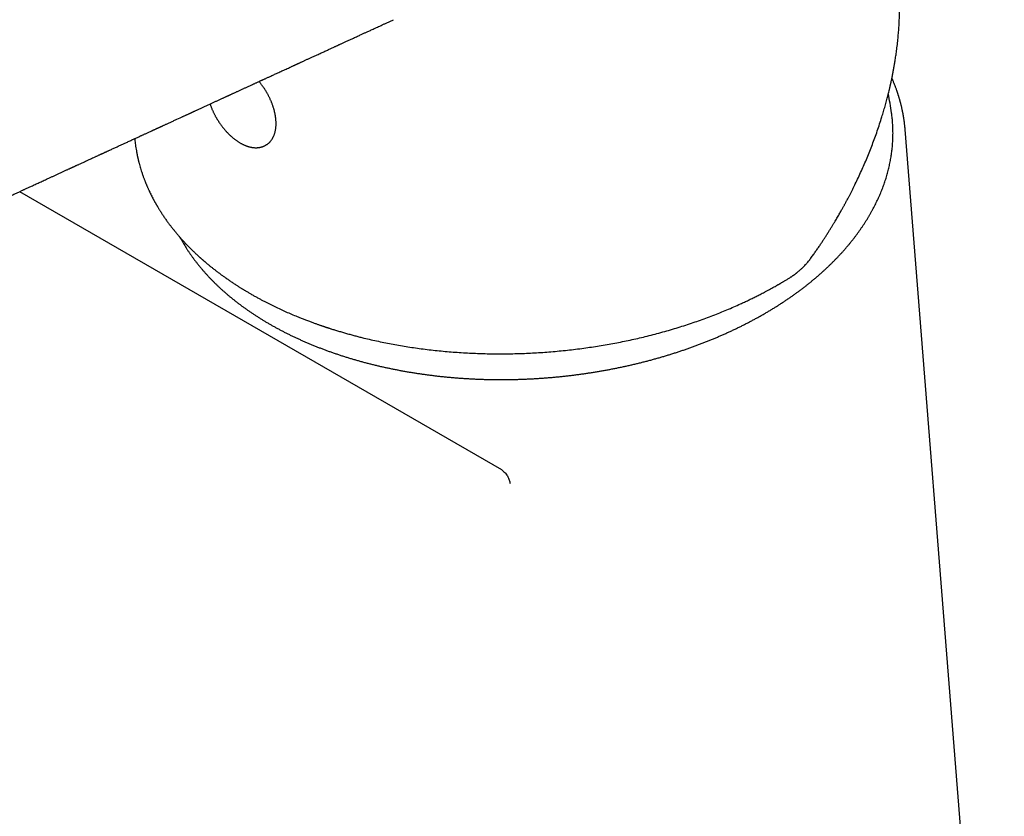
# Model space of a CAD drawing. Header units: millimetres. Extents: x 8 to 543, y 12 to 399.
# Tile 9 of 37: x 463 to 524, y 122 to 172. Entities that reach past the tile are written whole.
import ezdxf

# ---------------------------------------------------------------- set-up
doc = ezdxf.new("R2010")
doc.units = ezdxf.units.MM

msp = doc.modelspace()

# ---------------------------------------------------------------- linework, layer by layer
at = {"color": 7, "linetype": 'Continuous', "lineweight": 30}
for p, q in [((517.786, 164.674), (517.785, 164.685)), ((523.945, 86.948), (517.786, 164.682)), ((492.725, 143.531), (462.769, 160.824))]:
    msp.add_line(p, q, dxfattribs=at)
msp.add_arc((494.368, 162.5), 22.8, 8.13061, 11.13682, dxfattribs=at)
for points, knots in [([(465.414, 188.956), (465.223, 188.837), (464.843, 188.599), (464.278, 188.245), (463.72, 187.896), (463.168, 187.551), (462.628, 187.212), (462.097, 186.88), (461.577, 186.554), (461.064, 186.233), (460.554, 185.914), (460.048, 185.597), (459.545, 185.282), (459.05, 184.972), (458.562, 184.667), (458.081, 184.366), (457.608, 184.069), (457.142, 183.778), (456.683, 183.49), (456.231, 183.207), (455.786, 182.929), (455.349, 182.655), (454.919, 182.385), (454.496, 182.121), (454.091, 181.867), (453.705, 181.625), (453.336, 181.394), (452.974, 181.167), (452.617, 180.944), (452.267, 180.725), (451.912, 180.503), (451.554, 180.278), (451.192, 180.052), (450.838, 179.83), (450.491, 179.612), (450.151, 179.4), (449.818, 179.191), (449.502, 178.993), (449.201, 178.804), (448.915, 178.625), (448.635, 178.45), (448.361, 178.278), (448.094, 178.111), (447.786, 177.918), (447.437, 177.699), (447.048, 177.456), (446.666, 177.216), (446.289, 176.98), (445.918, 176.747), (445.553, 176.519), (445.178, 176.284), (444.794, 176.043), (444.402, 175.797), (444.017, 175.556), (443.64, 175.32), (443.273, 175.09), (442.915, 174.866), (442.567, 174.647), (442.226, 174.434), (441.947, 174.259), (441.727, 174.121), (441.567, 174.021), (441.41, 173.922), (441.259, 173.828), (441.112, 173.736), (440.971, 173.647), (440.834, 173.562), (440.701, 173.478), (440.571, 173.396), (440.444, 173.317), (440.323, 173.241), (440.207, 173.168), (440.096, 173.099), (440.008, 173.044), (439.941, 173.001), (439.893, 172.972), (439.846, 172.942), (439.796, 172.91), (439.742, 172.877), (439.684, 172.84), (439.621, 172.801), (439.553, 172.758), (439.476, 172.71), (439.388, 172.655), (439.289, 172.593), (439.184, 172.527), (439.071, 172.456), (438.952, 172.382), (438.828, 172.304), (438.7, 172.224), (438.568, 172.14), (438.429, 172.053), (438.284, 171.963), (438.133, 171.868), (437.976, 171.769), (437.813, 171.667), (437.64, 171.559), (437.459, 171.445), (437.268, 171.326), (437.071, 171.202), (436.866, 171.074), (436.655, 170.941), (436.441, 170.807), (436.223, 170.67), (436.002, 170.532), (435.775, 170.389), (435.541, 170.243), (435.303, 170.093), (435.06, 169.941), (434.813, 169.786), (434.56, 169.627), (434.299, 169.463), (434.03, 169.295), (433.753, 169.121), (433.47, 168.943), (433.18, 168.762), (432.885, 168.576), (432.583, 168.387), (432.275, 168.194), (431.961, 167.997), (431.641, 167.796), (431.314, 167.591), (430.982, 167.382), (430.643, 167.17), (430.297, 166.953), (429.943, 166.73), (429.579, 166.502), (429.205, 166.267), (428.869, 166.056), (428.571, 165.87), (428.324, 165.715), (428.152, 165.607), (428.056, 165.546), (428.026, 165.527), (427.996, 165.508), (427.965, 165.489), (427.941, 165.474), (427.928, 165.466), (427.924, 165.463)], [0, 0, 0, 0, 0.015279, 0.030365, 0.04526, 0.059962, 0.074472, 0.088537, 0.102416, 0.116111, 0.12962, 0.143215, 0.156616, 0.169825, 0.182841, 0.195664, 0.208294, 0.220732, 0.232977, 0.245029, 0.256888, 0.268555, 0.280029, 0.29131, 0.302399, 0.312394, 0.322228, 0.331899, 0.341408, 0.350756, 0.359941, 0.369777, 0.379421, 0.388871, 0.398129, 0.407194, 0.416066, 0.424745, 0.432532, 0.440157, 0.44762, 0.454921, 0.46206, 0.469043, 0.47957, 0.489939, 0.500149, 0.510202, 0.520096, 0.529831, 0.539409, 0.550078, 0.560543, 0.570804, 0.580863, 0.590717, 0.600198, 0.609483, 0.618571, 0.627464, 0.631836, 0.636139, 0.640313, 0.644353, 0.648259, 0.652032, 0.655672, 0.659178, 0.662708, 0.666092, 0.669329, 0.672419, 0.675364, 0.678162, 0.679468, 0.68074, 0.68198, 0.683292, 0.684736, 0.686282, 0.687954, 0.689754, 0.69168, 0.694139, 0.696777, 0.699595, 0.702593, 0.70577, 0.709127, 0.712499, 0.716035, 0.719735, 0.723598, 0.727626, 0.731817, 0.736171, 0.74069, 0.745599, 0.750688, 0.755957, 0.761405, 0.767034, 0.772842, 0.778573, 0.78447, 0.790532, 0.796758, 0.80315, 0.809588, 0.816184, 0.82294, 0.829855, 0.837075, 0.844461, 0.852012, 0.859729, 0.867611, 0.875659, 0.883873, 0.892253, 0.900798, 0.909508, 0.918384, 0.927426, 0.936633, 0.946006, 0.955802, 0.965771, 0.975917, 0.982708, 0.989575, 0.995682, 0.996486, 0.99729, 0.998095, 0.998899, 0.999715, 1, 1, 1, 1]), ([(512.053, 156.866), (512.101, 156.934), (512.195, 157.068), (512.332, 157.267), (512.463, 157.46), (512.587, 157.646), (512.706, 157.827), (512.819, 158.001), (512.93, 158.175), (513.039, 158.346), (513.145, 158.517), (513.245, 158.679), (513.339, 158.834), (513.427, 158.98), (513.508, 159.117), (513.584, 159.246), (513.654, 159.367), (513.719, 159.48), (513.78, 159.586), (513.835, 159.685), (513.886, 159.776), (513.931, 159.857), (513.971, 159.928), (514.006, 159.992), (514.04, 160.054), (514.074, 160.117), (514.109, 160.181), (514.144, 160.247), (514.194, 160.341), (514.259, 160.464), (514.34, 160.618), (514.423, 160.78), (514.509, 160.949), (514.597, 161.125), (514.722, 161.38), (514.88, 161.71), (515.067, 162.115), (515.246, 162.521), (515.419, 162.928), (515.586, 163.338), (515.747, 163.752), (515.903, 164.173), (516.054, 164.6), (516.2, 165.033), (516.329, 165.437), (516.441, 165.809), (516.537, 166.142), (516.626, 166.467), (516.709, 166.783), (516.766, 167.014), (516.801, 167.16), (516.816, 167.222), (516.829, 167.278), (516.84, 167.327), (516.85, 167.369), (516.858, 167.404), (516.864, 167.432), (516.869, 167.453), (516.873, 167.471), (516.877, 167.492), (516.883, 167.518), (516.89, 167.548), (516.9, 167.593), (516.913, 167.654), (516.93, 167.733), (516.949, 167.822), (516.97, 167.921), (516.992, 168.029), (517.014, 168.14), (517.036, 168.254), (517.057, 168.368), (517.079, 168.484), (517.099, 168.6), (517.119, 168.716), (517.139, 168.831), (517.169, 169.013), (517.207, 169.26), (517.245, 169.537), (517.276, 169.774), (517.3, 169.975), (517.322, 170.174), (517.342, 170.371), (517.36, 170.566), (517.376, 170.756), (517.39, 170.945), (517.403, 171.133), (517.413, 171.319), (517.422, 171.497), (517.429, 171.667), (517.434, 171.824), (517.438, 171.968), (517.441, 172.102), (517.442, 172.237), (517.443, 172.367), (517.443, 172.495), (517.443, 172.619), (517.441, 172.748), (517.439, 172.893), (517.435, 173.053), (517.429, 173.23), (517.421, 173.415), (517.411, 173.607), (517.398, 173.803), (517.382, 174.029), (517.36, 174.283), (517.331, 174.564), (517.299, 174.837), (517.271, 175.052), (517.249, 175.208), (517.234, 175.306), (517.22, 175.398), (517.207, 175.484), (517.194, 175.563), (517.182, 175.636), (517.171, 175.698), (517.164, 175.737), (517.162, 175.753)], [0, 0, 0, 0, 0.011529, 0.022678, 0.033451, 0.043849, 0.053874, 0.063527, 0.072811, 0.082597, 0.091938, 0.100837, 0.109294, 0.117311, 0.124724, 0.131719, 0.138294, 0.144451, 0.150191, 0.155513, 0.160417, 0.164906, 0.168581, 0.171927, 0.175213, 0.178587, 0.182048, 0.185598, 0.189235, 0.197094, 0.205335, 0.213957, 0.22296, 0.232346, 0.242113, 0.26346, 0.284793, 0.306118, 0.32744, 0.348783, 0.370358, 0.392231, 0.414409, 0.436886, 0.459597, 0.477274, 0.494499, 0.511275, 0.527604, 0.543489, 0.547045, 0.550267, 0.553137, 0.555654, 0.557819, 0.559631, 0.561092, 0.562121, 0.562917, 0.563941, 0.565287, 0.56691, 0.568696, 0.572277, 0.576359, 0.580943, 0.586027, 0.591613, 0.5977, 0.603315, 0.609275, 0.615299, 0.621307, 0.6273, 0.633276, 0.639237, 0.655548, 0.671742, 0.682196, 0.692602, 0.702959, 0.713269, 0.723485, 0.733396, 0.742976, 0.753134, 0.762892, 0.77225, 0.781209, 0.789768, 0.797057, 0.804027, 0.811, 0.818473, 0.824701, 0.831244, 0.8381, 0.845272, 0.854222, 0.863619, 0.873463, 0.883755, 0.894296, 0.904729, 0.920154, 0.935309, 0.95019, 0.964794, 0.970453, 0.975875, 0.980927, 0.985612, 0.989928, 0.993878, 0.997461, 1, 1, 1, 1]), ([(444.259, 152.302), (444.289, 152.316), (444.346, 152.343), (444.431, 152.382), (444.514, 152.42), (444.6, 152.46), (444.693, 152.503), (444.793, 152.549), (444.892, 152.595), (444.99, 152.64), (445.084, 152.683), (445.182, 152.728), (445.28, 152.774), (445.378, 152.819), (445.474, 152.863), (445.601, 152.922), (445.757, 152.994), (445.939, 153.078), (446.112, 153.158), (446.278, 153.234), (446.435, 153.307), (446.594, 153.38), (446.758, 153.456), (446.927, 153.534), (447.094, 153.611), (447.26, 153.687), (447.394, 153.749), (447.497, 153.797), (447.568, 153.83), (447.64, 153.863), (447.711, 153.895), (447.778, 153.926), (447.84, 153.955), (447.894, 153.98), (447.94, 154.001), (447.976, 154.018), (448.003, 154.03), (448.024, 154.04), (448.048, 154.051), (448.076, 154.064), (448.109, 154.079), (448.148, 154.097), (448.192, 154.118), (448.242, 154.14), (448.306, 154.17), (448.384, 154.206), (448.474, 154.247), (448.565, 154.289), (448.656, 154.331), (448.757, 154.378), (448.867, 154.429), (448.986, 154.484), (449.107, 154.539), (449.229, 154.595), (449.351, 154.652), (449.471, 154.707), (449.587, 154.761), (449.697, 154.811), (449.801, 154.859), (449.898, 154.904), (449.99, 154.947), (450.076, 154.986), (450.157, 155.024), (450.238, 155.061), (450.32, 155.099), (450.403, 155.137), (450.488, 155.176), (450.578, 155.218), (450.673, 155.261), (450.772, 155.307), (450.876, 155.355), (450.985, 155.405), (451.098, 155.457), (451.251, 155.528), (451.442, 155.616), (451.622, 155.699), (451.751, 155.759), (451.83, 155.795), (451.908, 155.831), (451.986, 155.867), (452.061, 155.902), (452.136, 155.936), (452.208, 155.969), (452.277, 156.001), (452.339, 156.03), (452.392, 156.054), (452.435, 156.074), (452.473, 156.091), (452.51, 156.108), (452.552, 156.127), (452.598, 156.149), (452.649, 156.172), (452.703, 156.197), (452.762, 156.224), (452.824, 156.253), (452.892, 156.284), (453.048, 156.356), (453.294, 156.47), (453.597, 156.609), (453.873, 156.737), (454.07, 156.827), (454.218, 156.895), (454.314, 156.94), (454.406, 156.982), (454.491, 157.021), (454.57, 157.058), (454.641, 157.091), (454.705, 157.12), (454.762, 157.146), (454.811, 157.168), (454.852, 157.187), (454.883, 157.202), (454.907, 157.213), (454.928, 157.223), (454.953, 157.234), (454.984, 157.248), (455.02, 157.265), (455.06, 157.284), (455.105, 157.304), (455.153, 157.326), (455.206, 157.351), (455.263, 157.377), (455.346, 157.415), (455.452, 157.464), (455.579, 157.522), (455.699, 157.578), (455.812, 157.63), (455.917, 157.678), (456.015, 157.723), (456.112, 157.768), (456.212, 157.814), (456.327, 157.867), (456.46, 157.928), (456.611, 157.998), (456.735, 158.055), (456.827, 158.097), (456.884, 158.124), (456.936, 158.147), (456.982, 158.169), (457.023, 158.188), (457.059, 158.204), (457.089, 158.218), (457.115, 158.23), (457.135, 158.239), (457.151, 158.246), (457.164, 158.253), (457.177, 158.258), (457.191, 158.265), (457.215, 158.276), (457.25, 158.292), (457.299, 158.315), (457.355, 158.341), (457.418, 158.37), (457.489, 158.403), (457.566, 158.438), (457.648, 158.476), (457.735, 158.516), (457.829, 158.559), (457.929, 158.605), (458.038, 158.655), (458.156, 158.71), (458.283, 158.768), (458.417, 158.83), (458.557, 158.894), (458.704, 158.962), (458.855, 159.031), (459.009, 159.102), (459.166, 159.175), (459.329, 159.25), (459.498, 159.328), (459.641, 159.393), (459.755, 159.446), (459.84, 159.485), (459.922, 159.523), (459.998, 159.558), (460.067, 159.589), (460.123, 159.615), (460.168, 159.636), (460.206, 159.654), (460.243, 159.67), (460.28, 159.688), (460.319, 159.706), (460.375, 159.731), (460.449, 159.765), (460.542, 159.808), (460.641, 159.854), (460.745, 159.902), (460.913, 159.979), (461.143, 160.085), (461.43, 160.217), (461.656, 160.321), (461.821, 160.397), (461.929, 160.447), (462.036, 160.496), (462.142, 160.545), (462.245, 160.592), (462.351, 160.641), (462.457, 160.69), (462.562, 160.738), (462.66, 160.783), (462.749, 160.824), (462.83, 160.862), (462.904, 160.895), (462.97, 160.926), (463.032, 160.954), (463.101, 160.986), (463.178, 161.022), (463.266, 161.062), (463.359, 161.105), (463.459, 161.151), (463.565, 161.2), (463.679, 161.252), (463.795, 161.305), (463.913, 161.36), (464.035, 161.416), (464.162, 161.475), (464.297, 161.537), (464.439, 161.602), (464.588, 161.671), (464.744, 161.742), (464.906, 161.817), (465.076, 161.895), (465.253, 161.976), (465.401, 162.044), (465.518, 162.098), (465.6, 162.136), (465.68, 162.173), (465.754, 162.207), (465.822, 162.238), (465.884, 162.267), (465.941, 162.293), (465.991, 162.316), (466.037, 162.337), (466.077, 162.355), (466.111, 162.371), (466.143, 162.386), (466.176, 162.401), (466.217, 162.42), (466.267, 162.443), (466.327, 162.471), (466.397, 162.503), (466.475, 162.539), (466.563, 162.579), (466.657, 162.622), (466.753, 162.667), (466.919, 162.743), (467.152, 162.85), (467.377, 162.954), (467.527, 163.023), (467.602, 163.057), (467.673, 163.09), (467.738, 163.12), (467.796, 163.146), (467.846, 163.169), (467.888, 163.189), (467.923, 163.205), (467.953, 163.218), (467.981, 163.232), (468.012, 163.246), (468.048, 163.262), (468.088, 163.281), (468.132, 163.301), (468.179, 163.323), (468.231, 163.347), (468.288, 163.373), (468.348, 163.4), (468.461, 163.452), (468.621, 163.526), (468.827, 163.621), (469.025, 163.712), (469.215, 163.799), (469.377, 163.874), (469.514, 163.936), (469.625, 163.988), (469.732, 164.037), (469.834, 164.084), (469.929, 164.127), (470.039, 164.178), (470.168, 164.237), (470.289, 164.293), (470.382, 164.336), (470.445, 164.365), (470.512, 164.395), (470.584, 164.428), (470.663, 164.465), (470.749, 164.505), (470.843, 164.548), (470.924, 164.585), (470.99, 164.616), (471.04, 164.638), (471.09, 164.662), (471.143, 164.686), (471.196, 164.71), (471.247, 164.734), (471.296, 164.756), (471.34, 164.776), (471.379, 164.794), (471.413, 164.81), (471.443, 164.823), (471.467, 164.835), (471.487, 164.844), (471.504, 164.851), (471.524, 164.861), (471.553, 164.874), (471.593, 164.892), (471.639, 164.914), (471.692, 164.938), (471.753, 164.966), (471.821, 164.998), (471.896, 165.032), (471.977, 165.069), (472.064, 165.109), (472.156, 165.151), (472.251, 165.195), (472.346, 165.239), (472.538, 165.327), (472.718, 165.41), (472.886, 165.487), (472.948, 165.516), (473.01, 165.544), (473.072, 165.573), (473.134, 165.601), (473.196, 165.629), (473.255, 165.657), (473.308, 165.681), (473.354, 165.702), (473.393, 165.72), (473.428, 165.736), (473.458, 165.75), (473.485, 165.762), (473.512, 165.775), (473.548, 165.791), (473.593, 165.812), (473.65, 165.838), (473.714, 165.868), (473.787, 165.901), (473.866, 165.938), (473.95, 165.976), (474.036, 166.016), (474.121, 166.055), (474.241, 166.11), (474.393, 166.18), (474.575, 166.264), (474.75, 166.344), (474.919, 166.422), (475.058, 166.486), (475.169, 166.537), (475.253, 166.575), (475.332, 166.612), (475.406, 166.646), (475.473, 166.676), (475.534, 166.705), (475.589, 166.73), (475.638, 166.752), (475.68, 166.772), (475.717, 166.788), (475.745, 166.801), (475.767, 166.811), (475.787, 166.821), (475.811, 166.832), (475.84, 166.845), (475.877, 166.862), (475.923, 166.884), (475.98, 166.91), (476.045, 166.939), (476.116, 166.972), (476.192, 167.007), (476.268, 167.042), (476.376, 167.092), (476.515, 167.155), (476.682, 167.232), (476.841, 167.305), (476.996, 167.376), (477.149, 167.447), (477.274, 167.504), (477.371, 167.549), (477.44, 167.58), (477.508, 167.612), (477.575, 167.642), (477.636, 167.671), (477.691, 167.696), (477.738, 167.718), (477.779, 167.736), (477.814, 167.752), (477.845, 167.767), (477.882, 167.784), (477.929, 167.805), (477.988, 167.832), (478.054, 167.863), (478.127, 167.896), (478.206, 167.933), (478.292, 167.972), (478.388, 168.016), (478.495, 168.065), (478.612, 168.119), (478.735, 168.175), (478.864, 168.235), (478.995, 168.295), (479.125, 168.355), (479.257, 168.415), (479.393, 168.478), (479.507, 168.53), (479.597, 168.572), (479.662, 168.602), (479.725, 168.631), (479.784, 168.657), (479.836, 168.681), (479.881, 168.702), (479.92, 168.72), (479.951, 168.734), (479.977, 168.746), (480, 168.757), (480.025, 168.768), (480.053, 168.781), (480.085, 168.796), (480.12, 168.812), (480.161, 168.831), (480.211, 168.854), (480.269, 168.88), (480.332, 168.909), (480.401, 168.941), (480.504, 168.988), (480.637, 169.05), (480.798, 169.123), (480.951, 169.194), (481.098, 169.261), (481.238, 169.325), (481.37, 169.386), (481.495, 169.443), (481.613, 169.498), (481.728, 169.551), (481.84, 169.602), (481.947, 169.651), (482.049, 169.698), (482.144, 169.742), (482.233, 169.783), (482.313, 169.819), (482.385, 169.852), (482.448, 169.881), (482.5, 169.905), (482.544, 169.925), (482.585, 169.944), (482.63, 169.965), (482.685, 169.99), (482.748, 170.019), (482.821, 170.053), (482.902, 170.09), (482.99, 170.13), (483.083, 170.173), (483.178, 170.217), (483.272, 170.26), (483.38, 170.309), (483.501, 170.365), (483.633, 170.426), (483.76, 170.484), (483.874, 170.536), (483.977, 170.584), (484.069, 170.626), (484.157, 170.666), (484.24, 170.705), (484.321, 170.742), (484.408, 170.782), (484.506, 170.827), (484.616, 170.877), (484.735, 170.932), (484.863, 170.99), (484.999, 171.053), (485.145, 171.12), (485.3, 171.191), (485.463, 171.266), (485.634, 171.345), (485.814, 171.428), (485.937, 171.484), (486, 171.513)], [0, 0, 0, 0, 0.002125, 0.004151, 0.006089, 0.008134, 0.010359, 0.012763, 0.015346, 0.017501, 0.019767, 0.022143, 0.024541, 0.026893, 0.0292, 0.031462, 0.036028, 0.040396, 0.044568, 0.048543, 0.05232, 0.055901, 0.059999, 0.064051, 0.068068, 0.07205, 0.075997, 0.077723, 0.079442, 0.081154, 0.08286, 0.084537, 0.08602, 0.087316, 0.088424, 0.089344, 0.089894, 0.090356, 0.090894, 0.091569, 0.09238, 0.09331, 0.094372, 0.095566, 0.096891, 0.098994, 0.10116, 0.103341, 0.105537, 0.107749, 0.110592, 0.11346, 0.116353, 0.11927, 0.122213, 0.125136, 0.127921, 0.13056, 0.133052, 0.135399, 0.1376, 0.139655, 0.141578, 0.143452, 0.14547, 0.147442, 0.149421, 0.151585, 0.153947, 0.156262, 0.15874, 0.161381, 0.164118, 0.166877, 0.172357, 0.177918, 0.179789, 0.18167, 0.18356, 0.185458, 0.187278, 0.188973, 0.190809, 0.19247, 0.193956, 0.195267, 0.196242, 0.197091, 0.197959, 0.198951, 0.200068, 0.20131, 0.202596, 0.203992, 0.205499, 0.207117, 0.20884, 0.216736, 0.224802, 0.230655, 0.236595, 0.238952, 0.241307, 0.243519, 0.245555, 0.247454, 0.249169, 0.250703, 0.252055, 0.253224, 0.254211, 0.255016, 0.255447, 0.255934, 0.256546, 0.257283, 0.258146, 0.259133, 0.260179, 0.261336, 0.262605, 0.263984, 0.265436, 0.268592, 0.271619, 0.274517, 0.277286, 0.279728, 0.282061, 0.284342, 0.286724, 0.289217, 0.292648, 0.296268, 0.300076, 0.301542, 0.302911, 0.304153, 0.305266, 0.306252, 0.30711, 0.30784, 0.308442, 0.308935, 0.309289, 0.309567, 0.309878, 0.310223, 0.310602, 0.311592, 0.312759, 0.314104, 0.315626, 0.317325, 0.319201, 0.321133, 0.323222, 0.325469, 0.327873, 0.330435, 0.333314, 0.336354, 0.339556, 0.342919, 0.346443, 0.350129, 0.353752, 0.357518, 0.361427, 0.365479, 0.369675, 0.371682, 0.37372, 0.375748, 0.377589, 0.379224, 0.380651, 0.381627, 0.382494, 0.383367, 0.384267, 0.385193, 0.386144, 0.388271, 0.390517, 0.392882, 0.395367, 0.397966, 0.40499, 0.411869, 0.418603, 0.421209, 0.423792, 0.426353, 0.428891, 0.431398, 0.433795, 0.436499, 0.439017, 0.441348, 0.443492, 0.445449, 0.447189, 0.448749, 0.450197, 0.451684, 0.453683, 0.455766, 0.457996, 0.460386, 0.462934, 0.465642, 0.468509, 0.471276, 0.474178, 0.477229, 0.480458, 0.483865, 0.487449, 0.491163, 0.495051, 0.499112, 0.503346, 0.507753, 0.509748, 0.511765, 0.513681, 0.51546, 0.517101, 0.518579, 0.519925, 0.521138, 0.522218, 0.523182, 0.524009, 0.52472, 0.52549, 0.526358, 0.527641, 0.529091, 0.530707, 0.532623, 0.53473, 0.537023, 0.539359, 0.541679, 0.54895, 0.556052, 0.557884, 0.559703, 0.561417, 0.562974, 0.564375, 0.56562, 0.566561, 0.567388, 0.568099, 0.568725, 0.569451, 0.570309, 0.571299, 0.572323, 0.573458, 0.574703, 0.57606, 0.577527, 0.579036, 0.58415, 0.589075, 0.59381, 0.598357, 0.60272, 0.605478, 0.608158, 0.610743, 0.613172, 0.61544, 0.617549, 0.621074, 0.624746, 0.626229, 0.627735, 0.629292, 0.631013, 0.63291, 0.634982, 0.63723, 0.639653, 0.640798, 0.641979, 0.643194, 0.644446, 0.645732, 0.647, 0.648156, 0.649209, 0.650147, 0.650969, 0.651676, 0.652268, 0.652744, 0.653106, 0.65344, 0.654242, 0.655181, 0.656258, 0.657564, 0.659028, 0.66065, 0.66243, 0.664368, 0.666464, 0.668705, 0.670983, 0.673273, 0.675574, 0.684724, 0.686196, 0.687673, 0.689154, 0.690639, 0.692129, 0.693623, 0.695066, 0.696371, 0.697424, 0.698366, 0.699195, 0.699913, 0.700522, 0.701155, 0.701882, 0.703058, 0.704418, 0.705962, 0.70769, 0.709603, 0.711653, 0.713726, 0.715769, 0.71778, 0.722314, 0.72668, 0.73088, 0.734912, 0.738776, 0.740872, 0.742904, 0.744804, 0.746559, 0.748169, 0.749635, 0.750955, 0.752109, 0.753123, 0.753998, 0.754734, 0.755132, 0.755597, 0.756173, 0.756861, 0.757661, 0.758844, 0.760208, 0.761754, 0.763482, 0.765331, 0.767156, 0.768948, 0.773127, 0.777118, 0.780923, 0.784568, 0.788222, 0.791915, 0.793553, 0.795197, 0.79685, 0.798475, 0.799955, 0.80128, 0.802388, 0.803359, 0.804192, 0.804892, 0.805588, 0.806847, 0.808266, 0.809846, 0.811586, 0.813487, 0.815547, 0.817768, 0.820397, 0.823194, 0.82614, 0.829237, 0.832484, 0.835504, 0.838642, 0.841899, 0.845275, 0.84683, 0.848408, 0.849948, 0.851343, 0.852588, 0.853686, 0.854635, 0.855344, 0.85594, 0.856463, 0.857053, 0.857725, 0.858476, 0.859308, 0.86022, 0.86148, 0.862868, 0.864382, 0.866024, 0.867787, 0.871778, 0.87561, 0.879284, 0.8828, 0.886158, 0.889301, 0.892292, 0.895131, 0.897817, 0.900547, 0.903122, 0.90555, 0.90783, 0.909962, 0.911946, 0.91357, 0.915079, 0.916475, 0.917304, 0.918268, 0.919368, 0.920605, 0.922176, 0.923923, 0.925846, 0.927946, 0.93022, 0.93253, 0.934779, 0.936967, 0.940284, 0.943452, 0.94647, 0.949338, 0.951655, 0.953864, 0.955965, 0.957959, 0.959846, 0.961768, 0.964212, 0.966851, 0.969685, 0.972713, 0.976004, 0.979497, 0.983193, 0.987091, 0.991191, 0.995494, 1, 1, 1, 1]), ([(478.039, 167.123), (478.023, 167.149), (478, 167.185), (477.966, 167.237), (477.937, 167.282), (477.901, 167.334), (477.863, 167.389), (477.822, 167.446), (477.779, 167.503), (477.734, 167.562), (477.688, 167.619), (477.658, 167.656), (477.643, 167.674)], [0, 0, 0, 0, 0.132801, 0.186266, 0.275076, 0.367252, 0.466116, 0.569295, 0.675836, 0.784979, 0.896185, 1, 1, 1, 1]), ([(517.785, 164.685), (517.784, 164.699), (517.781, 164.734), (517.776, 164.791), (517.77, 164.858), (517.762, 164.931), (517.753, 165.012), (517.744, 165.088), (517.735, 165.16), (517.726, 165.225), (517.716, 165.293), (517.706, 165.363), (517.695, 165.43), (517.685, 165.493), (517.675, 165.549), (517.666, 165.6), (517.658, 165.645), (517.651, 165.685), (517.644, 165.719), (517.639, 165.747), (517.635, 165.769), (517.631, 165.784), (517.629, 165.795), (517.628, 165.803), (517.626, 165.813), (517.623, 165.828), (517.619, 165.846), (517.614, 165.869), (517.609, 165.893), (517.6, 165.937), (517.586, 165.999), (517.568, 166.077), (517.553, 166.14), (517.541, 166.191), (517.53, 166.233), (517.519, 166.279), (517.506, 166.33), (517.492, 166.383), (517.477, 166.436), (517.463, 166.489), (517.447, 166.546), (517.429, 166.606), (517.411, 166.668), (517.394, 166.725), (517.378, 166.774), (517.366, 166.813), (517.356, 166.847), (517.347, 166.874), (517.339, 166.897), (517.334, 166.912), (517.33, 166.924), (517.327, 166.935), (517.322, 166.95), (517.316, 166.969), (517.308, 166.992), (517.299, 167.019), (517.288, 167.049), (517.277, 167.082), (517.26, 167.13), (517.238, 167.193), (517.209, 167.272), (517.177, 167.357), (517.142, 167.446), (517.106, 167.539), (517.07, 167.626), (517.038, 167.702), (517.01, 167.768), (516.986, 167.824), (516.969, 167.861), (516.961, 167.879), (516.961, 167.879)], [0, 0, 0, 0, 0.012344, 0.03012, 0.050132, 0.072381, 0.096867, 0.123594, 0.142855, 0.163132, 0.184426, 0.206688, 0.228083, 0.247674, 0.265463, 0.281449, 0.295631, 0.308011, 0.318588, 0.327362, 0.334333, 0.339501, 0.342009, 0.344085, 0.347302, 0.351808, 0.357602, 0.364685, 0.372549, 0.380323, 0.405926, 0.430323, 0.453512, 0.464906, 0.477806, 0.492212, 0.508123, 0.52554, 0.541204, 0.557914, 0.57567, 0.594471, 0.614317, 0.634443, 0.648471, 0.660739, 0.671247, 0.679996, 0.686985, 0.692215, 0.695064, 0.698212, 0.702759, 0.708706, 0.716053, 0.72463, 0.734542, 0.744951, 0.75537, 0.780218, 0.805124, 0.829547, 0.860773, 0.8903, 0.91813, 0.944263, 0.963947, 0.982468, 0.999131, 1, 1, 1, 1]), ([(475.066, 165.28), (475.082, 165.255), (475.104, 165.219), (475.139, 165.166), (475.168, 165.122), (475.204, 165.069), (475.242, 165.015), (475.283, 164.958), (475.326, 164.9), (475.371, 164.842), (475.418, 164.783), (475.466, 164.725), (475.515, 164.666), (475.566, 164.609), (475.618, 164.552), (475.67, 164.495), (475.724, 164.44), (475.779, 164.386), (475.834, 164.333), (475.89, 164.281), (475.947, 164.23), (476.005, 164.181), (476.063, 164.133), (476.122, 164.087), (476.182, 164.043), (476.241, 164), (476.302, 163.958), (476.362, 163.919), (476.423, 163.881), (476.485, 163.845), (476.546, 163.811), (476.608, 163.779), (476.67, 163.749), (476.731, 163.721), (476.793, 163.695), (476.855, 163.671), (476.917, 163.649), (476.979, 163.63), (477.04, 163.613), (477.102, 163.598), (477.163, 163.585), (477.223, 163.575), (477.283, 163.567), (477.343, 163.561), (477.402, 163.558), (477.46, 163.557), (477.518, 163.559), (477.575, 163.563), (477.631, 163.569), (477.686, 163.578), (477.74, 163.589), (477.794, 163.603), (477.846, 163.619), (477.897, 163.637), (477.947, 163.658), (477.996, 163.681), (478.044, 163.706), (478.09, 163.734), (478.136, 163.764), (478.18, 163.796), (478.222, 163.831), (478.263, 163.868), (478.303, 163.907), (478.341, 163.949), (478.378, 163.993), (478.413, 164.039), (478.446, 164.088), (478.477, 164.139), (478.507, 164.192), (478.534, 164.248), (478.56, 164.305), (478.584, 164.365), (478.605, 164.428), (478.625, 164.492), (478.642, 164.556), (478.656, 164.622), (478.668, 164.687), (478.678, 164.753), (478.686, 164.818), (478.692, 164.884), (478.696, 164.951), (478.698, 165.019), (478.698, 165.088), (478.696, 165.158), (478.693, 165.228), (478.687, 165.3), (478.68, 165.371), (478.671, 165.444), (478.661, 165.517), (478.648, 165.59), (478.634, 165.664), (478.619, 165.738), (478.601, 165.813), (478.582, 165.887), (478.561, 165.962), (478.539, 166.037), (478.515, 166.112), (478.49, 166.187), (478.463, 166.262), (478.434, 166.336), (478.404, 166.411), (478.373, 166.485), (478.341, 166.559), (478.307, 166.632), (478.272, 166.704), (478.236, 166.775), (478.2, 166.845), (478.164, 166.911), (478.131, 166.969), (478.102, 167.019), (478.073, 167.069), (478.051, 167.104), (478.039, 167.123)], [0, 0, 0, 0, 0.010177, 0.014275, 0.021081, 0.028145, 0.035721, 0.043628, 0.051793, 0.060158, 0.06868, 0.07733, 0.086085, 0.094927, 0.103844, 0.112823, 0.121858, 0.13094, 0.140064, 0.149227, 0.158423, 0.16765, 0.176905, 0.186187, 0.195492, 0.204819, 0.214167, 0.223533, 0.232917, 0.242316, 0.25173, 0.261155, 0.270592, 0.280035, 0.289483, 0.298933, 0.308381, 0.317823, 0.327255, 0.336673, 0.346072, 0.355448, 0.364797, 0.374113, 0.383395, 0.392638, 0.401841, 0.411003, 0.420125, 0.429208, 0.438256, 0.447273, 0.456264, 0.465236, 0.474197, 0.483156, 0.492121, 0.501104, 0.510113, 0.519157, 0.528246, 0.53739, 0.546598, 0.55588, 0.565245, 0.5747, 0.584251, 0.593904, 0.60366, 0.613523, 0.62349, 0.633558, 0.643724, 0.653979, 0.664318, 0.673661, 0.684103, 0.693501, 0.702916, 0.712345, 0.721782, 0.731224, 0.740668, 0.75011, 0.759549, 0.768981, 0.778406, 0.787823, 0.797231, 0.80663, 0.816018, 0.825396, 0.834763, 0.844119, 0.853464, 0.862797, 0.872118, 0.881426, 0.890721, 0.9, 0.909262, 0.918503, 0.927717, 0.936895, 0.94602, 0.955061, 0.963953, 0.972523, 0.980561, 0.986251, 0.992206, 1, 1, 1, 1]), ([(474.596, 166.273), (474.603, 166.255), (474.617, 166.211), (474.642, 166.142), (474.671, 166.067), (474.7, 165.993), (474.732, 165.919), (474.764, 165.845), (474.798, 165.772), (474.833, 165.7), (474.869, 165.628), (474.905, 165.559), (474.941, 165.493), (474.974, 165.435), (475.003, 165.384), (475.032, 165.335), (475.054, 165.3), (475.066, 165.28)], [0, 0, 0, 0, 0.056001, 0.129999, 0.203875, 0.277611, 0.351179, 0.424534, 0.497602, 0.57025, 0.642232, 0.713016, 0.781247, 0.845243, 0.890544, 0.937948, 1, 1, 1, 1]), ([(472.723, 157.994), (472.74, 157.961), (472.783, 157.882), (472.855, 157.755), (472.938, 157.613), (473.024, 157.472), (473.111, 157.331), (473.202, 157.191), (473.295, 157.052), (473.39, 156.914), (473.488, 156.777), (473.588, 156.64), (473.691, 156.504), (473.796, 156.369), (473.904, 156.235), (474.014, 156.101), (474.126, 155.969), (474.241, 155.837), (474.358, 155.706), (474.477, 155.576), (474.599, 155.447), (474.723, 155.319), (474.849, 155.192), (474.978, 155.066), (475.109, 154.941), (475.242, 154.817), (475.377, 154.694), (475.515, 154.572), (475.654, 154.451), (475.796, 154.331), (475.941, 154.212), (476.087, 154.094), (476.235, 153.978), (476.386, 153.862), (476.538, 153.748), (476.693, 153.635), (476.85, 153.522), (477.009, 153.411), (477.17, 153.302), (477.332, 153.193), (477.497, 153.086), (477.664, 152.98), (477.833, 152.875), (478.004, 152.771), (478.176, 152.669), (478.351, 152.568), (478.527, 152.468), (478.705, 152.369), (478.885, 152.272), (479.067, 152.176), (479.251, 152.082), (479.436, 151.988), (479.623, 151.896), (479.812, 151.806), (480.002, 151.717), (480.194, 151.629), (480.388, 151.543), (480.584, 151.458), (480.781, 151.374), (480.979, 151.292), (481.179, 151.211), (481.381, 151.132), (481.584, 151.054), (481.789, 150.977), (481.995, 150.902), (482.203, 150.829), (482.411, 150.757), (482.622, 150.686), (482.834, 150.617), (483.047, 150.55), (483.261, 150.484), (483.477, 150.419), (483.694, 150.356), (483.912, 150.295), (484.131, 150.235), (484.352, 150.177), (484.573, 150.12), (484.796, 150.065), (485.02, 150.011), (485.245, 149.959), (485.471, 149.909), (485.698, 149.86), (485.926, 149.812), (486.155, 149.767), (486.385, 149.722), (486.616, 149.68), (486.848, 149.639), (487.081, 149.6), (487.314, 149.562), (487.549, 149.526), (487.784, 149.492), (488.02, 149.459), (488.256, 149.428), (488.494, 149.398), (488.732, 149.37), (488.97, 149.344), (489.21, 149.319), (489.45, 149.296), (489.69, 149.275), (489.931, 149.255), (490.172, 149.237), (490.414, 149.221), (490.657, 149.206), (490.9, 149.193), (491.143, 149.182), (491.386, 149.172), (491.63, 149.164), (491.875, 149.158), (492.119, 149.153), (492.364, 149.15), (492.609, 149.149), (492.854, 149.149), (493.099, 149.151), (493.345, 149.155), (493.591, 149.16), (493.836, 149.167), (494.082, 149.176), (494.328, 149.186), (494.574, 149.198), (494.819, 149.212), (495.065, 149.227), (495.311, 149.244), (495.556, 149.263), (495.801, 149.283), (496.047, 149.305), (496.292, 149.329), (496.536, 149.354), (496.781, 149.381), (497.025, 149.409), (497.269, 149.44), (497.512, 149.471), (497.755, 149.505), (497.998, 149.54), (498.24, 149.576), (498.482, 149.615), (498.723, 149.655), (498.964, 149.696), (499.205, 149.739), (499.444, 149.784), (499.683, 149.83), (499.922, 149.878), (500.16, 149.928), (500.397, 149.979), (500.633, 150.032), (500.869, 150.086), (501.104, 150.142), (501.338, 150.199), (501.571, 150.258), (501.804, 150.318), (502.036, 150.38), (502.266, 150.444), (502.496, 150.509), (502.725, 150.575), (502.953, 150.643), (503.179, 150.713), (503.405, 150.784), (503.63, 150.856), (503.854, 150.93), (504.076, 151.006), (504.298, 151.082), (504.518, 151.161), (504.737, 151.241), (504.955, 151.322), (505.171, 151.404), (505.387, 151.488), (505.601, 151.574), (505.813, 151.661), (506.025, 151.749), (506.235, 151.838), (506.443, 151.929), (506.65, 152.021), (506.856, 152.115), (507.06, 152.21), (507.263, 152.306), (507.465, 152.404), (507.664, 152.503), (507.862, 152.603), (508.059, 152.704), (508.254, 152.807), (508.447, 152.911), (508.639, 153.016), (508.829, 153.122), (509.018, 153.23), (509.204, 153.339), (509.389, 153.449), (509.572, 153.56), (509.754, 153.672), (509.933, 153.786), (510.111, 153.9), (510.287, 154.016), (510.461, 154.133), (510.633, 154.251), (510.803, 154.37), (510.971, 154.49), (511.138, 154.611), (511.302, 154.734), (511.464, 154.857), (511.625, 154.981), (511.783, 155.106), (511.94, 155.233), (512.094, 155.36), (512.246, 155.488), (512.396, 155.617), (512.544, 155.747), (512.69, 155.878), (512.833, 156.01), (512.975, 156.143), (513.114, 156.276), (513.251, 156.411), (513.386, 156.546), (513.519, 156.682), (513.649, 156.819), (513.777, 156.957), (513.903, 157.095), (514.027, 157.234), (514.148, 157.374), (514.267, 157.515), (514.383, 157.656), (514.497, 157.798), (514.609, 157.941), (514.719, 158.084), (514.826, 158.228), (514.93, 158.373), (515.032, 158.518), (515.132, 158.664), (515.229, 158.811), (515.324, 158.957), (515.417, 159.105), (515.507, 159.253), (515.594, 159.401), (515.679, 159.55), (515.761, 159.7), (515.841, 159.85), (515.918, 160), (515.993, 160.151), (516.066, 160.302), (516.135, 160.453), (516.202, 160.605), (516.267, 160.757), (516.329, 160.909), (516.388, 161.062), (516.445, 161.215), (516.499, 161.368), (516.551, 161.522), (516.6, 161.675), (516.646, 161.829), (516.69, 161.983), (516.731, 162.138), (516.769, 162.292), (516.805, 162.447), (516.838, 162.601), (516.869, 162.756), (516.897, 162.911), (516.922, 163.066), (516.944, 163.22), (516.964, 163.375), (516.982, 163.53), (516.996, 163.685), (517.008, 163.84), (517.018, 163.995), (517.024, 164.15), (517.028, 164.304), (517.03, 164.459), (517.028, 164.613), (517.024, 164.768), (517.018, 164.922), (517.008, 165.076), (516.997, 165.229), (516.982, 165.383), (516.97, 165.493), (516.962, 165.552), (516.961, 165.56)], [0, 0, 0, 0, 0.002505, 0.006227, 0.009951, 0.013674, 0.017399, 0.021124, 0.02485, 0.028577, 0.032304, 0.036032, 0.039761, 0.04349, 0.04722, 0.05095, 0.054681, 0.058412, 0.062144, 0.065877, 0.069609, 0.073343, 0.077077, 0.080811, 0.084545, 0.08828, 0.092016, 0.095751, 0.099487, 0.103223, 0.10696, 0.110697, 0.114434, 0.118171, 0.121908, 0.125646, 0.129383, 0.133121, 0.136859, 0.140598, 0.144336, 0.148074, 0.151813, 0.155551, 0.15929, 0.163029, 0.166767, 0.170506, 0.174245, 0.177984, 0.181722, 0.185461, 0.1892, 0.192939, 0.196678, 0.200417, 0.204155, 0.207894, 0.211633, 0.215372, 0.21911, 0.222849, 0.226587, 0.230326, 0.234064, 0.237803, 0.241541, 0.245279, 0.249017, 0.252756, 0.256494, 0.260232, 0.26397, 0.267708, 0.271446, 0.275183, 0.278921, 0.282659, 0.286396, 0.290134, 0.293871, 0.297609, 0.301346, 0.305083, 0.308821, 0.312558, 0.316295, 0.320032, 0.323769, 0.327506, 0.331243, 0.33498, 0.338716, 0.342453, 0.34619, 0.349927, 0.353663, 0.3574, 0.361136, 0.364873, 0.368609, 0.372346, 0.376082, 0.379818, 0.383555, 0.387291, 0.391027, 0.394763, 0.398499, 0.402236, 0.405972, 0.409708, 0.413444, 0.41718, 0.420916, 0.424652, 0.428388, 0.432124, 0.43586, 0.439596, 0.443332, 0.447068, 0.450804, 0.45454, 0.458276, 0.462012, 0.465748, 0.469484, 0.47322, 0.476956, 0.480693, 0.484429, 0.488165, 0.491901, 0.495637, 0.499373, 0.503109, 0.506846, 0.510582, 0.514318, 0.518054, 0.521791, 0.525527, 0.529264, 0.533, 0.536736, 0.540473, 0.54421, 0.547946, 0.551683, 0.55542, 0.559156, 0.562893, 0.56663, 0.570367, 0.574104, 0.577841, 0.581578, 0.585315, 0.589053, 0.59279, 0.596527, 0.600265, 0.604002, 0.60774, 0.611477, 0.615215, 0.618953, 0.62269, 0.626428, 0.630166, 0.633904, 0.637642, 0.64138, 0.645118, 0.648857, 0.652595, 0.656333, 0.660072, 0.66381, 0.667549, 0.671288, 0.675026, 0.678765, 0.682504, 0.686243, 0.689981, 0.69372, 0.697459, 0.701198, 0.704937, 0.708676, 0.712415, 0.716154, 0.719894, 0.723633, 0.727372, 0.731111, 0.73485, 0.738589, 0.742328, 0.746067, 0.749805, 0.753544, 0.757283, 0.761021, 0.76476, 0.768498, 0.772236, 0.775975, 0.779712, 0.78345, 0.787188, 0.790925, 0.794662, 0.798399, 0.802135, 0.805872, 0.809608, 0.813343, 0.817079, 0.820814, 0.824548, 0.828282, 0.832016, 0.83575, 0.839482, 0.843215, 0.846947, 0.850678, 0.854409, 0.858139, 0.861868, 0.865597, 0.869326, 0.873053, 0.876781, 0.880507, 0.884233, 0.887958, 0.891682, 0.895406, 0.899128, 0.902851, 0.906572, 0.910293, 0.914013, 0.917732, 0.921451, 0.925169, 0.928886, 0.932602, 0.936318, 0.940034, 0.943748, 0.947463, 0.951176, 0.954889, 0.958602, 0.962314, 0.966026, 0.969738, 0.973449, 0.97716, 0.980871, 0.984582, 0.988292, 0.992003, 0.995713, 0.999423, 1, 1, 1, 1]), ([(516.96, 165.562), (516.956, 165.595), (516.95, 165.649), (516.942, 165.703), (516.938, 165.725)], [0, 0, 0, 0, 0.600763, 1, 1, 1, 1]), ([(469.912, 164.12), (469.914, 164.104), (469.92, 164.033), (469.935, 163.908), (469.956, 163.737), (469.983, 163.556), (470.009, 163.405), (470.029, 163.292), (470.043, 163.219), (470.057, 163.151), (470.068, 163.095), (470.077, 163.051), (470.084, 163.018), (470.091, 162.986), (470.098, 162.956), (470.105, 162.927), (470.11, 162.901), (470.115, 162.88), (470.119, 162.865), (470.122, 162.853), (470.125, 162.84), (470.128, 162.826), (470.133, 162.807), (470.138, 162.785), (470.145, 162.757), (470.153, 162.725), (470.162, 162.689), (470.172, 162.649), (470.194, 162.563), (470.228, 162.439), (470.275, 162.278), (470.317, 162.143), (470.354, 162.028), (470.385, 161.934), (470.417, 161.843), (470.448, 161.755), (470.478, 161.673), (470.506, 161.598), (470.533, 161.529), (470.557, 161.467), (470.58, 161.41), (470.602, 161.354), (470.626, 161.296), (470.651, 161.237), (470.676, 161.179), (470.701, 161.121), (470.728, 161.059), (470.758, 160.993), (470.789, 160.924), (470.85, 160.794), (470.941, 160.607), (471.034, 160.426), (471.096, 160.31), (471.125, 160.257), (471.154, 160.204), (471.183, 160.153), (471.209, 160.106), (471.232, 160.066), (471.249, 160.035), (471.262, 160.012), (471.272, 159.996), (471.279, 159.983), (471.285, 159.973), (471.291, 159.963), (471.298, 159.951), (471.308, 159.934), (471.321, 159.912), (471.336, 159.887), (471.357, 159.852), (471.384, 159.807), (471.417, 159.752), (471.454, 159.692), (471.498, 159.622), (471.549, 159.541), (471.608, 159.452), (471.668, 159.361), (471.729, 159.27), (471.792, 159.179), (471.855, 159.088), (471.918, 159), (471.98, 158.914), (472.041, 158.832), (472.101, 158.753), (472.158, 158.678), (472.212, 158.608), (472.26, 158.547), (472.303, 158.494), (472.34, 158.447), (472.375, 158.404), (472.409, 158.362), (472.449, 158.314), (472.497, 158.256), (472.554, 158.189), (472.611, 158.122), (472.668, 158.056), (472.723, 157.993), (472.78, 157.928), (472.839, 157.863), (472.899, 157.797), (472.959, 157.732), (473.049, 157.635), (473.172, 157.507), (473.327, 157.348), (473.484, 157.193), (473.64, 157.043), (473.758, 156.932), (473.839, 156.857), (473.882, 156.818), (473.924, 156.78), (473.962, 156.746), (473.994, 156.717), (474.02, 156.694), (474.04, 156.676), (474.057, 156.661), (474.073, 156.647), (474.091, 156.631), (474.115, 156.611), (474.144, 156.585), (474.176, 156.557), (474.212, 156.526), (474.25, 156.494), (474.289, 156.46), (474.337, 156.419), (474.394, 156.371), (474.461, 156.315), (474.533, 156.256), (474.607, 156.195), (474.707, 156.115), (474.83, 156.018), (474.981, 155.9), (475.135, 155.783), (475.292, 155.667), (475.449, 155.553), (475.611, 155.438), (475.782, 155.319), (475.964, 155.196), (476.115, 155.095), (476.232, 155.02), (476.31, 154.969), (476.384, 154.922), (476.454, 154.878), (476.52, 154.837), (476.581, 154.799), (476.638, 154.764), (476.691, 154.731), (476.747, 154.697), (476.81, 154.66), (476.881, 154.617), (476.959, 154.571), (477.043, 154.522), (477.134, 154.469), (477.258, 154.398), (477.412, 154.311), (477.594, 154.211), (477.773, 154.115), (477.948, 154.022), (478.121, 153.933), (478.346, 153.819), (478.626, 153.681), (478.965, 153.521), (479.308, 153.365), (479.657, 153.213), (479.959, 153.087), (480.216, 152.983), (480.428, 152.9), (480.651, 152.814), (480.835, 152.745), (480.976, 152.693), (481.07, 152.659), (481.162, 152.626), (481.249, 152.595), (481.33, 152.566), (481.407, 152.54), (481.478, 152.515), (481.54, 152.494), (481.594, 152.475), (481.641, 152.46), (481.683, 152.445), (481.722, 152.433), (481.758, 152.42), (481.795, 152.408), (481.839, 152.394), (481.891, 152.377), (481.952, 152.357), (482.02, 152.335), (482.092, 152.312), (482.217, 152.272), (482.397, 152.216), (482.634, 152.144), (482.884, 152.071), (483.141, 151.998), (483.402, 151.926), (483.657, 151.858), (483.907, 151.794), (484.221, 151.716), (484.602, 151.626), (485.053, 151.526), (485.508, 151.432), (485.967, 151.344), (486.428, 151.262), (486.893, 151.186), (487.361, 151.116), (487.838, 151.051), (488.326, 150.992), (488.825, 150.938), (489.325, 150.891), (489.829, 150.85), (490.334, 150.817), (490.835, 150.79), (491.328, 150.77), (491.816, 150.757), (492.304, 150.75), (492.794, 150.749), (493.283, 150.755), (493.773, 150.766), (494.262, 150.784), (494.76, 150.809), (495.265, 150.84), (495.777, 150.879), (496.288, 150.924), (496.799, 150.976), (497.308, 151.035), (497.809, 151.1), (498.301, 151.17), (498.783, 151.245), (499.264, 151.327), (499.743, 151.414), (500.22, 151.507), (500.695, 151.606), (501.167, 151.711), (501.643, 151.824), (502.123, 151.944), (502.607, 152.073), (503.087, 152.208), (503.562, 152.349), (504.034, 152.496), (504.498, 152.648), (504.953, 152.805), (505.399, 152.966), (505.841, 153.132), (506.278, 153.304), (506.71, 153.481), (507.136, 153.664), (507.499, 153.826), (507.8, 153.964), (508.042, 154.078), (508.284, 154.196), (508.531, 154.318), (508.784, 154.446), (509.006, 154.561), (509.194, 154.661), (509.346, 154.743), (509.493, 154.823), (509.635, 154.902), (509.746, 154.965), (509.828, 155.011), (509.879, 155.04), (509.923, 155.066), (509.959, 155.087), (509.987, 155.102), (510.004, 155.112), (510.015, 155.119), (510.026, 155.125), (510.04, 155.133), (510.062, 155.146), (510.092, 155.164), (510.132, 155.187), (510.18, 155.215), (510.235, 155.248), (510.298, 155.285), (510.368, 155.328), (510.446, 155.375), (510.532, 155.427), (510.591, 155.463), (510.622, 155.482)], [0, 0, 0, 0, 0.0014138, 0.0061523, 0.0109762, 0.016482, 0.0220974, 0.0243293, 0.0264751, 0.0284935, 0.0303845, 0.0314078, 0.0323896, 0.0333297, 0.0342282, 0.0350851, 0.0358719, 0.036507, 0.0369512, 0.0372656, 0.0375966, 0.0380334, 0.0385761, 0.0392247, 0.0400511, 0.0410031, 0.0420807, 0.043284, 0.0445779, 0.0497088, 0.054335, 0.0590044, 0.0618046, 0.0646204, 0.0674237, 0.0700629, 0.0725152, 0.07478, 0.0768569, 0.0787458, 0.0804466, 0.0820381, 0.0837935, 0.0857362, 0.0873939, 0.0891672, 0.0910561, 0.0930607, 0.0951808, 0.0973943, 0.1050268, 0.1125504, 0.1142242, 0.1158923, 0.1175549, 0.1191955, 0.1206674, 0.1219358, 0.1230007, 0.1235866, 0.1240856, 0.1244979, 0.1248234, 0.1250873, 0.1254358, 0.1259854, 0.1266853, 0.127502, 0.1283614, 0.1299956, 0.1317572, 0.1336461, 0.1356621, 0.1384697, 0.1413885, 0.1443154, 0.1472502, 0.1501928, 0.153143, 0.1561009, 0.158821, 0.1615503, 0.1641998, 0.1666749, 0.1689757, 0.171102, 0.172782, 0.1743342, 0.1757587, 0.1771077, 0.1785594, 0.1806379, 0.1829178, 0.1853991, 0.1874343, 0.1895876, 0.191839, 0.1940979, 0.1963533, 0.1986053, 0.2008537, 0.2064597, 0.2120438, 0.2175822, 0.2229632, 0.2281727, 0.2296232, 0.2310598, 0.232476, 0.2337611, 0.2348751, 0.2356302, 0.2362797, 0.2368235, 0.2372849, 0.2378122, 0.2386184, 0.2395743, 0.2406471, 0.2417853, 0.2429883, 0.2442561, 0.2455888, 0.2475636, 0.2496655, 0.2518948, 0.2542405, 0.2565827, 0.2610756, 0.2654257, 0.2701953, 0.2747801, 0.2792293, 0.2837782, 0.2886837, 0.2937326, 0.298925, 0.3011503, 0.3032642, 0.3052619, 0.3071432, 0.3089083, 0.3105285, 0.3120365, 0.3134321, 0.3147555, 0.3164571, 0.3183194, 0.3203427, 0.3225268, 0.324872, 0.3273766, 0.3320558, 0.3366321, 0.3410906, 0.3454322, 0.3496576, 0.353791, 0.3618089, 0.3698261, 0.3778433, 0.3858581, 0.393875, 0.3984107, 0.403143, 0.4080724, 0.4132015, 0.4152723, 0.4173606, 0.4193567, 0.4212369, 0.423001, 0.4246489, 0.4261804, 0.4275954, 0.4286619, 0.4296508, 0.430558, 0.4313818, 0.4321222, 0.4328807, 0.433773, 0.4349091, 0.4362073, 0.4376676, 0.4392179, 0.4407872, 0.445571, 0.4505238, 0.4556441, 0.4611213, 0.4664576, 0.4716524, 0.4767051, 0.4816635, 0.4906265, 0.499588, 0.5085394, 0.5174852, 0.526428, 0.5353688, 0.5443105, 0.5532498, 0.5626144, 0.5719766, 0.5813375, 0.5907111, 0.6000931, 0.6094782, 0.6184398, 0.6273995, 0.6363599, 0.6453184, 0.6542717, 0.6632175, 0.6721575, 0.6810954, 0.69046, 0.6998236, 0.7091877, 0.7185522, 0.7279163, 0.737283, 0.7462266, 0.7551764, 0.7641322, 0.7730893, 0.7820481, 0.7910079, 0.7999657, 0.8089229, 0.8183007, 0.8276661, 0.8370209, 0.8463833, 0.8557518, 0.8651245, 0.8742545, 0.8833853, 0.8925163, 0.9016477, 0.9107792, 0.9199111, 0.9290434, 0.9343707, 0.9396981, 0.9450661, 0.9506083, 0.9563357, 0.9622489, 0.965868, 0.9694103, 0.9728516, 0.9761918, 0.9794307, 0.9807504, 0.9820155, 0.9830855, 0.9839467, 0.984599, 0.9850423, 0.9851856, 0.9854281, 0.9857768, 0.9862319, 0.9870042, 0.9879656, 0.9891162, 0.9904562, 0.9919856, 0.9937045, 0.9956131, 0.9977115, 1, 1, 1, 1]), ([(510.622, 155.482), (510.644, 155.496), (510.685, 155.522), (510.743, 155.56), (510.792, 155.593), (510.833, 155.622), (510.864, 155.644), (510.886, 155.66), (510.902, 155.671), (510.914, 155.68), (510.926, 155.689), (510.938, 155.698), (510.956, 155.712), (510.981, 155.731), (511.013, 155.755), (511.046, 155.781), (511.081, 155.809), (511.12, 155.841), (511.166, 155.881), (511.221, 155.928), (511.284, 155.984), (511.353, 156.048), (511.428, 156.121), (511.508, 156.202), (511.587, 156.286), (511.664, 156.371), (511.737, 156.456), (511.814, 156.548), (511.892, 156.647), (511.973, 156.753), (512.026, 156.828), (512.053, 156.866)], [0, 0, 0, 0, 0.041279, 0.077382, 0.10833, 0.13414, 0.154824, 0.167464, 0.176962, 0.184166, 0.191509, 0.199142, 0.207066, 0.226891, 0.248327, 0.268827, 0.291005, 0.316673, 0.346051, 0.38376, 0.426217, 0.473427, 0.525399, 0.58215, 0.643703, 0.695459, 0.750222, 0.808022, 0.86889, 0.932867, 1, 1, 1, 1]), ([(492.726, 143.531), (492.754, 143.51), (492.814, 143.469), (492.903, 143.382), (492.991, 143.278), (493.071, 143.159), (493.139, 143.034), (493.19, 142.909), (493.225, 142.792), (493.234, 142.722), (493.239, 142.689)], [0, 0, 0, 0, 0.116672, 0.240267, 0.36894, 0.500291, 0.631601, 0.760156, 0.883566, 1, 1, 1, 1])]:
    msp.add_open_spline(points, degree=3, knots=knots, dxfattribs=at)

doc.saveas('drawing.dxf')
